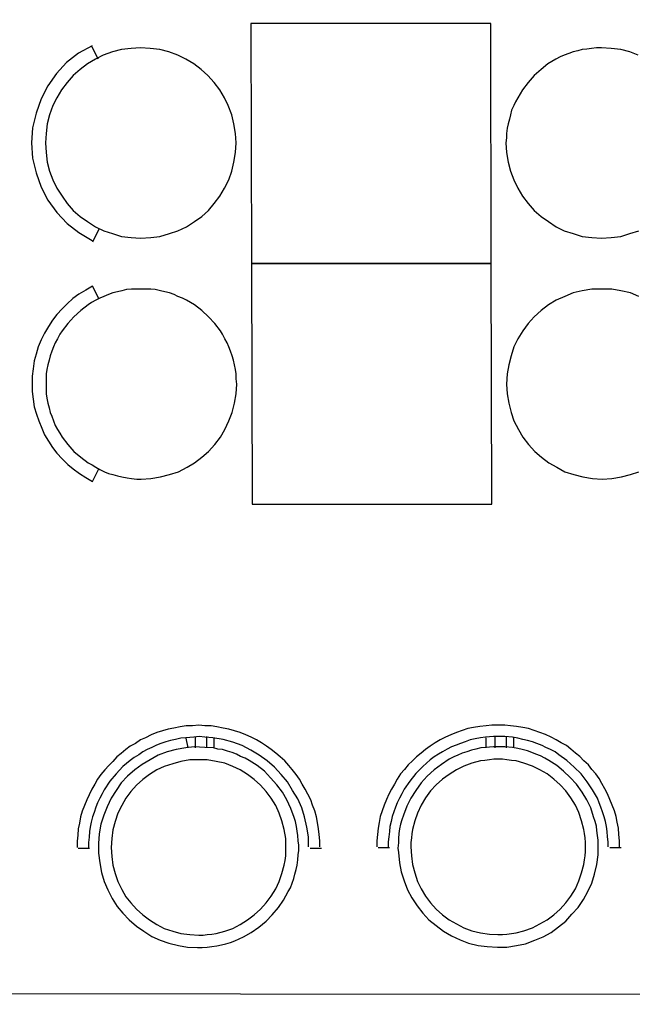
# Model space of a CAD drawing. Header units: millimetres. Extents: x 13115352 to 26511604, y 2875787 to 5794155.
# Tile 104 of 115: x 13260369 to 13261924, y 2887725 to 2890222. Entities that reach past the tile are written whole.
import ezdxf

# ---------------------------------------------------------------- set-up
doc = ezdxf.new("R2010")
doc.units = ezdxf.units.MM
doc.layers.add('A Counter', color=7, linetype='Continuous', lineweight=25)
doc.layers.add('CT-WALL HATCH', color=250, linetype='Continuous')

msp = doc.modelspace()

# ---------------------------------------------------------------- hatches: boundary and pattern name
at = {"layer": 'CT-WALL HATCH'}
h = msp.add_hatch(dxfattribs=at)
h.set_pattern_fill('ANSI31', color=0, scale=50)
h.set_pattern_definition([(45, (-64356.44, 0), (-112.2532015, 112.2532015), [])])
h.paths.add_polyline_path([(13255253.8, 2881295.1, 0.006604), (13255222.3, 2881294.7), (13255222.3, 2880157.1), (13255253.8, 2880157.1)])
h.paths.add_polyline_path([(13257676.3, 2881297.6, 0.006603), (13257644.7, 2881298), (13257644.7, 2880160), (13257676.3, 2880160)])
h.paths.add_polyline_path([(13254613.3, 2895259.6), (13254997, 2895259.6), (13254997, 2895432.6), (13254613.3, 2895432.6)], flags=9)
h.paths.add_polyline_path([(13255577.7, 2897126.7), (13255876.1, 2897126.7), (13255876.1, 2897298.9), (13255577.7, 2897298.9)], flags=9)
h.paths.add_polyline_path([(13255088.7, 2895190.2), (13255387.2, 2895190.2), (13255387.2, 2895362.4), (13255088.7, 2895362.4)], flags=9)
h.paths.add_polyline_path([(13256189, 2895240.9), (13256368.7, 2895240.9), (13256368.7, 2895411.5), (13256189, 2895411.5)], flags=9)
h.paths.add_polyline_path([(13256077.9, 2895581.4), (13256712, 2895581.4), (13256712, 2895907.4), (13256077.9, 2895907.4)], flags=9)
h.paths.add_polyline_path([(13256631.7, 2895160.5), (13257176, 2895160.5), (13257176, 2895564.1), (13256631.7, 2895564.1)], flags=9)
h.paths.add_polyline_path([(13255569.4, 2895240), (13255749, 2895240), (13255749, 2895410.6), (13255569.4, 2895410.6)], flags=9)
h.paths.add_polyline_path([(13265998.5, 2891210.9), (13266591.6, 2891210.9), (13266591.6, 2891541.4), (13265998.5, 2891541.4)], flags=9)
h.paths.add_polyline_path([(13262488.9, 2896869.7), (13262913.4, 2896869.8), (13262913.5, 2896569.5), (13262488.9, 2896569.4)], flags=9)
h.paths.add_polyline_path([(13254613.3, 2896377.2), (13254997, 2896377.2), (13254997, 2896550.1), (13254613.3, 2896550.1)], flags=9)
h.paths.add_polyline_path([(13274583.1, 2894878.2), (13275501.8, 2894878.2), (13275501.8, 2895211.9), (13274583.1, 2895211.9)], flags=9)
h.paths.add_polyline_path([(13255093.9, 2896197.4), (13255428.4, 2896197.4), (13255428.4, 2896481.7), (13255093.9, 2896481.7)], flags=9)
h.paths.add_polyline_path([(13257121.5, 2895833.2), (13257820, 2895833.2), (13257820, 2896083.4), (13257121.5, 2896083.4)], flags=9)
h.paths.add_polyline_path([(13256284.8, 2896047.4), (13257232.3, 2896047.4), (13257232.3, 2896411.3), (13256284.8, 2896411.3)], flags=9)
h.paths.add_polyline_path([(13254807.1, 2897027.2), (13255190.8, 2897027.2), (13255190.8, 2897200.1), (13254807.1, 2897200.1)], flags=9)
h.paths.add_polyline_path([(13256182, 2896646.4), (13256776.5, 2896646.4), (13256776.5, 2896758.3), (13256182, 2896758.3)], flags=9)
h.paths.add_polyline_path([(13256858.8, 2896721.8), (13257320, 2896721.8), (13257320, 2896912.9), (13256858.8, 2896912.9)], flags=9)
h.paths.add_polyline_path([(13257897.4, 2896557.1), (13258678.6, 2896557.1), (13258678.6, 2896729.1), (13257897.4, 2896729.1)], flags=9)
h.paths.add_polyline_path([(13257870.2, 2896868.6), (13258146.1, 2896868.6), (13258146.1, 2896964.2), (13257870.2, 2896964.2)], flags=9)
h.paths.add_polyline_path([(13258284.5, 2896868.6), (13258560.5, 2896868.6), (13258560.5, 2896964.2), (13258284.5, 2896964.2)], flags=9)
h.paths.add_polyline_path([(13257170.8, 2896895), (13257915.7, 2896895), (13257915.7, 2897222.1), (13257170.8, 2897222.1)], flags=9)
h.paths.add_polyline_path([(13257289.2, 2895186.4), (13257885, 2895186.4), (13257885, 2895513.6), (13257289.2, 2895513.6)], flags=9)
h.paths.add_polyline_path([(13258190.6, 2895215), (13258471.7, 2895215), (13258471.7, 2895387.9), (13258190.6, 2895387.9)], flags=9)
h.paths.add_polyline_path([(13269203.1, 2893366.2), (13269896.9, 2893366.2), (13269896.9, 2893900.9), (13269203.1, 2893900.9)], flags=9)
h.paths.add_polyline_path([(13270346.1, 2893366.2), (13271039.9, 2893366.2), (13271039.9, 2893900.9), (13270346.1, 2893900.9)], flags=9)
h.paths.add_polyline_path([(13266292.9, 2896397.6), (13266829.7, 2896397.6), (13266829.7, 2896647.9), (13266292.9, 2896647.9)], flags=9)
h.paths.add_polyline_path([(13265606, 2896735.8), (13266020.7, 2896735.8), (13266020.7, 2896965.1), (13265606, 2896965.1)], flags=9)
h.paths.add_polyline_path([(13266787.6, 2895949.3), (13267642, 2895949.3), (13267642, 2896283), (13266787.6, 2896283)], flags=9)
h.paths.add_polyline_path([(13267670.7, 2896473), (13268206, 2896473), (13268206, 2896703.5), (13267670.7, 2896703.5)], flags=9)
h.paths.add_polyline_path([(13267386.1, 2896766.2), (13267723, 2896766.2), (13267723, 2896994.7), (13267386.1, 2896994.7)], flags=9)
h.paths.add_polyline_path([(13267004, 2896627.6), (13267377.8, 2896627.6), (13267377.8, 2896858.1), (13267004, 2896858.1)], flags=9)
h.paths.add_polyline_path([(13265895.5, 2895963.8), (13266730.2, 2895963.8), (13266730.2, 2896354.3), (13265895.5, 2896354.3)], flags=9)
h.paths.add_polyline_path([(13260528.9, 2896871.5), (13260953.4, 2896871.5), (13260953.5, 2896571.2), (13260528.9, 2896571.1)], flags=9)
h.paths.add_polyline_path([(13261018.9, 2896870.9), (13261443.4, 2896871), (13261443.5, 2896570.6), (13261018.9, 2896570.6)], flags=9)
h.paths.add_polyline_path([(13261508.9, 2896870.9), (13261933.4, 2896871), (13261933.5, 2896570.6), (13261508.9, 2896570.6)], flags=9)
h.paths.add_polyline_path([(13261998.9, 2896870.3), (13262423.4, 2896870.4), (13262423.5, 2896570.1), (13261998.9, 2896570)], flags=9)
h.paths.add_polyline_path([(13262108.6, 2896092.8), (13263104.4, 2896092.8), (13263104.4, 2896323.3), (13262108.6, 2896323.3)], flags=9)
h.paths.add_polyline_path([(13261189.6, 2895968.2), (13261815.7, 2895968.2), (13261815.7, 2896358.7), (13261189.6, 2896358.7)], flags=9)
h.paths.add_polyline_path([(13263921.3, 2895968.2), (13264270.1, 2895968.2), (13264270.1, 2896358.7), (13263921.3, 2896358.7)], flags=9)
h.paths.add_polyline_path([(13263793.6, 2896870.9), (13264218.2, 2896871), (13264218.2, 2896570.6), (13263793.7, 2896570.6)], flags=9)
h.paths.add_polyline_path([(13264283.6, 2896870.3), (13264708.2, 2896870.4), (13264708.2, 2896570.1), (13264283.7, 2896570)], flags=9)
h.paths.add_polyline_path([(13263183.8, 2896683.6), (13263680.9, 2896683.6), (13263680.9, 2897014.1), (13263183.8, 2897014.1)], flags=9)
h.paths.add_polyline_path([(13260024.2, 2896356.8), (13260625, 2896356.8), (13260625, 2896587.3), (13260024.2, 2896587.3)], flags=9)
h.paths.add_polyline_path([(13273237.9, 2896471.6), (13273532.1, 2896471.6), (13273532.1, 2896747.9), (13273237.9, 2896747.9)], flags=9)
h.paths.add_polyline_path([(13275738.8, 2893507.8), (13275943.9, 2893507.8), (13275943.9, 2893699.9), (13275738.8, 2893699.9)], flags=9)
h.paths.add_polyline_path([(13273817.7, 2896212.8), (13274112.5, 2896212.8), (13274112.5, 2896490.8), (13273817.7, 2896490.8)], flags=9)
h.paths.add_polyline_path([(13273237.9, 2895544.6), (13273532.1, 2895544.6), (13273532.1, 2895820.9), (13273237.9, 2895820.9)], flags=9)
h.paths.add_polyline_path([(13275185.3, 2893404.3), (13275390.4, 2893404.3), (13275390.4, 2893596.4), (13275185.3, 2893596.4)], flags=9)
h.paths.add_polyline_path([(13273817.7, 2896937.8), (13274112.5, 2896937.8), (13274112.5, 2897215.8), (13273817.7, 2897215.8)], flags=9)
h.paths.add_polyline_path([(13275523.3, 2894397.9), (13275882.5, 2894397.9), (13275882.5, 2894729.2), (13275523.3, 2894729.2)], flags=9)
h.paths.add_polyline_path([(13275672.1, 2896108.3), (13276121.6, 2896108.3), (13276121.6, 2896385), (13275672.1, 2896385)], flags=9)
h.paths.add_polyline_path([(13271692.2, 2893440), (13271968.8, 2893440), (13271968.8, 2893716), (13271692.2, 2893716)], flags=9)
h.paths.add_polyline_path([(13273767.6, 2893360.9), (13274476.7, 2893360.9), (13274476.7, 2893553), (13273767.6, 2893553)], flags=9)
h.paths.add_polyline_path([(13273179.8, 2893325), (13273672.4, 2893325), (13273672.4, 2893687.9), (13273179.8, 2893687.9)], flags=9)
h.paths.add_polyline_path([(13272245.8, 2893727.4), (13273032.7, 2893727.4), (13273032.7, 2893919.5), (13272245.8, 2893919.5)], flags=9)
h.paths.add_polyline_path([(13271645.6, 2893913.4), (13272031.3, 2893913.4), (13272031.3, 2894247), (13271645.6, 2894247)], flags=9)
h.paths.add_polyline_path([(13273714.7, 2895464.6), (13274314.6, 2895464.6), (13274314.6, 2895897.2), (13273714.7, 2895897.2)], flags=9)
h.paths.add_polyline_path([(13275568, 2895534.1), (13276183.1, 2895534.1), (13276183.1, 2895812.1), (13275568, 2895812.1)], flags=9)
h.paths.add_polyline_path([(13275676.5, 2896633.4), (13276032.2, 2896633.4), (13276032.2, 2896825.5), (13275676.5, 2896825.5)], flags=9)
h.paths.add_polyline_path([(13275657.5, 2897048.3), (13276013.1, 2897048.3), (13276013.1, 2897240.4), (13275657.5, 2897240.4)], flags=9)
h.paths.add_polyline_path([(13261965.4, 2897935.8), (13264664.7, 2897935.8), (13264664.7, 2898911.2), (13261965.4, 2898911.2)], flags=9)
h.paths.add_polyline_path([(13264904.8, 2891679.6), (13265559.2, 2891679.6), (13265559.2, 2892060.4), (13264904.8, 2892060.4)], flags=9)
h.paths.add_polyline_path([(13267917.9, 2897652.9), (13268685.2, 2897652.9), (13268685.2, 2897831.9), (13267917.9, 2897831.9)], flags=9)
h.paths.add_polyline_path([(13268266.5, 2893635.1), (13268851.1, 2893635.1), (13268851.1, 2893968.7), (13268266.5, 2893968.7)], flags=9)
h.paths.add_polyline_path([(13267678.6, 2893349.1), (13268128, 2893349.1), (13268128, 2893579.7), (13267678.6, 2893579.7)], flags=9)
h.paths.add_polyline_path([(13263906.3, 2891268), (13264702.3, 2891268), (13264702.3, 2891498), (13263906.3, 2891498)], flags=9)
h.paths.add_polyline_path([(13255760.1, 2881939.3), (13256953.7, 2881939.3), (13256953.7, 2882155.6), (13255760.1, 2882155.6)], flags=9)

# ---------------------------------------------------------------- linework, layer by layer
at = {"layer": 'A Counter', "linetype": 'Continuous', "lineweight": 25}
for p, q in [((13260568.6, 2890121.7), (13260552.8, 2890153.2)), ((13260570, 2889691.1), (13260554.2, 2889658.1)), ((13260810.8, 2888402.4), (13260790.7, 2888401)), ((13260796.4, 2888375.2), (13260792.1, 2888399.6)), ((13260815.1, 2888375.2), (13260815.1, 2888403.9)), ((13260859.6, 2888401), (13260839.5, 2888402.4)), ((13260843.8, 2888375.2), (13260843.8, 2888403.9)), ((13260862.4, 2888375.2), (13260862.4, 2888399.6)), ((13261571.4, 2888403.9), (13261551.3, 2888402.4)), ((13261552.7, 2888375.2), (13261552.7, 2888401)), ((13261575.7, 2888375.2), (13261575.7, 2888403.9)), ((13261620.2, 2888402.4), (13261600.1, 2888403.9)), ((13261604.4, 2888375.2), (13261604.4, 2888403.9)), ((13261623, 2888375.2), (13261623, 2888401)), ((13260812.2, 2888378), (13260790.7, 2888375.2)), ((13260839.5, 2888376.6), (13260812.2, 2888378)), ((13260861, 2888375.2), (13260839.5, 2888376.6)), ((13261571.4, 2888378), (13261551.3, 2888376.6)), ((13261620.2, 2888376.6), (13261600.1, 2888378)), ((13260518, 2888121.1), (13260546.7, 2888121.1)), ((13261106.4, 2888121.1), (13261135.1, 2888121.1)), ((13261278.6, 2888122.6), (13261307.3, 2888122.6)), ((13261867, 2888122.6), (13261895.7, 2888122.6))]:
    msp.add_line(p, q, dxfattribs=at)
for points in [[(13259748, 2887294.3), (13259748, 2887752.1), (13263290.2, 2887750), (13263290.2, 2891001.8), (13263748, 2891003.3)], [(13260552.8, 2890156.1), (13260518.4, 2890137.5), (13260488.2, 2890113.1), (13260462.4, 2890085.8), (13260440.9, 2890054.2), (13260423.6, 2890021.2), (13260410.7, 2889985.3), (13260402.1, 2889948), (13260399.3, 2889909.3), (13260402.1, 2889870.5), (13260410.7, 2889833.2), (13260423.6, 2889797.3), (13260440.9, 2889764.3), (13260463.8, 2889732.8), (13260489.7, 2889705.5), (13260519.8, 2889682.5), (13260552.8, 2889662.4)], [(13261939.1, 2890131.7), (13261917.6, 2890140.3), (13261894.6, 2890146.1), (13261870.2, 2890148.9), (13261845.8, 2890150.4), (13261832.9, 2890150.4), (13261820, 2890148.9), (13261808.5, 2890147.5), (13261797, 2890146.1), (13261785.6, 2890143.2), (13261774.1, 2890140.3), (13261762.6, 2890136), (13261751.1, 2890131.7), (13261741.1, 2890127.4), (13261729.6, 2890121.7), (13261719.5, 2890115.9), (13261709.5, 2890110.2), (13261692.3, 2890095.8), (13261675.1, 2890080.1), (13261659.3, 2890062.8), (13261644.9, 2890044.2), (13261639.2, 2890034.1), (13261633.4, 2890024.1), (13261627.7, 2890014), (13261623.4, 2890004), (13261617.7, 2889992.5), (13261614.8, 2889981), (13261611.9, 2889969.5), (13261609, 2889958.1), (13261606.2, 2889946.6), (13261604.7, 2889933.7), (13261604.7, 2889922.2), (13261603.3, 2889909.3), (13261604.7, 2889884.9), (13261609, 2889860.5), (13261614.8, 2889837.5), (13261623.4, 2889816), (13261633.4, 2889794.5), (13261644.9, 2889774.4), (13261659.3, 2889755.7), (13261675.1, 2889738.5), (13261692.3, 2889722.7), (13261710.9, 2889709.8), (13261731, 2889696.9), (13261751.1, 2889686.8), (13261774.1, 2889679.7), (13261797, 2889672.5), (13261821.4, 2889669.6), (13261845.8, 2889668.2), (13261870.2, 2889669.6), (13261894.6, 2889672.5), (13261917.6, 2889679.7), (13261940.5, 2889686.8)], [(13260570, 2889514.6), (13260554.2, 2889546.2), (13260537, 2889536.1), (13260519.8, 2889526.1), (13260504, 2889514.6), (13260489.7, 2889501.7), (13260476.7, 2889488.8), (13260463.8, 2889474.4), (13260452.3, 2889460.1), (13260442.3, 2889444.3), (13260432.3, 2889427.1), (13260423.6, 2889409.9), (13260416.5, 2889392.6), (13260410.7, 2889374), (13260406.4, 2889356.8), (13260403.6, 2889336.7), (13260400.7, 2889318), (13260400.7, 2889297.9), (13260400.7, 2889279.3), (13260403.6, 2889259.2), (13260406.4, 2889240.5), (13260412.2, 2889221.9), (13260417.9, 2889204.6), (13260425.1, 2889186), (13260432.3, 2889168.8), (13260442.3, 2889153), (13260452.3, 2889137.2), (13260463.8, 2889122.8), (13260476.7, 2889108.5), (13260491.1, 2889094.1), (13260505.4, 2889082.7), (13260521.2, 2889071.2), (13260537, 2889061.1), (13260554.2, 2889051.1), (13260570, 2889082.7)], [(13261940.5, 2889520.4), (13261919, 2889529), (13261894.6, 2889534.7), (13261871.7, 2889539), (13261845.8, 2889539), (13261821.4, 2889539), (13261797, 2889534.7), (13261774.1, 2889529), (13261752.5, 2889520.4), (13261731, 2889510.3), (13261710.9, 2889498.8), (13261692.3, 2889484.5), (13261675.1, 2889468.7), (13261659.3, 2889451.5), (13261646.4, 2889432.8), (13261633.4, 2889412.7), (13261623.4, 2889392.6), (13261616.2, 2889369.7), (13261610.5, 2889346.7), (13261606.2, 2889323.8), (13261604.7, 2889297.9), (13261606.2, 2889273.5), (13261610.5, 2889249.1), (13261616.2, 2889226.2), (13261623.4, 2889204.6), (13261634.9, 2889183.1), (13261646.4, 2889163), (13261660.7, 2889144.4), (13261676.5, 2889127.1), (13261693.7, 2889112.8), (13261712.4, 2889098.4), (13261732.5, 2889087), (13261752.5, 2889075.5), (13261775.5, 2889068.3), (13261798.5, 2889062.6), (13261822.9, 2889058.3), (13261847.3, 2889056.8), (13261871.7, 2889058.3), (13261896.1, 2889062.6), (13261919, 2889068.3), (13261940.5, 2889075.5)], [(13261130.8, 2888124), (13261130.8, 2888139.8), (13261129.4, 2888155.6), (13261127.9, 2888169.9), (13261125.1, 2888185.7), (13261122.2, 2888200.1), (13261117.9, 2888215.9), (13261112.1, 2888230.2), (13261107.8, 2888243.1), (13261100.7, 2888257.5), (13261093.5, 2888270.4), (13261086.3, 2888283.3), (13261079.1, 2888296.2), (13261070.5, 2888307.7), (13261060.5, 2888320.6), (13261051.9, 2888330.7), (13261041.8, 2888342.2), (13261030.3, 2888352.2), (13261018.9, 2888362.2), (13261007.4, 2888370.9), (13260995.9, 2888379.5), (13260983, 2888388.1), (13260970.1, 2888395.3), (13260957.1, 2888402.4), (13260942.8, 2888408.2), (13260928.4, 2888413.9), (13260914.1, 2888418.2), (13260899.7, 2888422.5), (13260885.4, 2888425.4), (13260869.6, 2888428.3), (13260855.3, 2888431.1), (13260839.5, 2888431.1), (13260823.7, 2888432.6), (13260807.9, 2888431.1), (13260792.1, 2888431.1), (13260776.3, 2888428.3), (13260760.5, 2888425.4), (13260746.2, 2888422.5), (13260731.8, 2888418.2), (13260717.5, 2888413.9), (13260703.1, 2888408.2), (13260688.8, 2888401), (13260675.9, 2888395.3), (13260663, 2888386.6), (13260650, 2888379.5), (13260638.6, 2888370.9), (13260627.1, 2888360.8), (13260615.6, 2888352.2), (13260605.5, 2888340.7), (13260595.5, 2888330.7), (13260585.5, 2888319.2), (13260575.4, 2888307.7), (13260566.8, 2888296.2), (13260559.6, 2888283.3), (13260552.4, 2888270.4), (13260545.3, 2888256), (13260539.5, 2888243.1), (13260533.8, 2888228.8), (13260528.1, 2888214.4), (13260523.7, 2888200.1), (13260520.9, 2888184.3), (13260518, 2888169.9), (13260516.6, 2888154.2), (13260515.1, 2888138.4), (13260515.1, 2888122.6)], [(13261891.4, 2888124), (13261891.4, 2888139.8), (13261890, 2888155.6), (13261888.5, 2888171.4), (13261885.7, 2888187.2), (13261882.8, 2888201.5), (13261878.5, 2888215.9), (13261872.7, 2888230.2), (13261867, 2888244.6), (13261861.3, 2888258.9), (13261854.1, 2888271.8), (13261846.9, 2888284.7), (13261839.7, 2888297.7), (13261831.1, 2888309.1), (13261821.1, 2888320.6), (13261812.5, 2888332.1), (13261801, 2888342.2), (13261790.9, 2888353.6), (13261779.5, 2888362.2), (13261768, 2888372.3), (13261756.5, 2888380.9), (13261743.6, 2888388.1), (13261730.7, 2888395.3), (13261717.8, 2888402.4), (13261703.4, 2888409.6), (13261689, 2888413.9), (13261674.7, 2888419.6), (13261660.3, 2888424), (13261646, 2888426.8), (13261630.2, 2888429.7), (13261614.4, 2888431.1), (13261600.1, 2888432.6), (13261582.9, 2888432.6), (13261567.1, 2888432.6), (13261552.7, 2888431.1), (13261536.9, 2888429.7), (13261521.1, 2888426.8), (13261506.8, 2888424), (13261492.4, 2888419.6), (13261478.1, 2888413.9), (13261463.7, 2888408.2), (13261449.4, 2888402.4), (13261436.5, 2888395.3), (13261423.6, 2888388.1), (13261410.6, 2888379.5), (13261399.2, 2888370.9), (13261387.7, 2888362.2), (13261376.2, 2888352.2), (13261366.2, 2888342.2), (13261354.7, 2888332.1), (13261346.1, 2888320.6), (13261336, 2888309.1), (13261327.4, 2888296.2), (13261320.2, 2888283.3), (13261313.1, 2888270.4), (13261305.9, 2888257.5), (13261300.1, 2888244.6), (13261294.4, 2888230.2), (13261288.7, 2888215.9), (13261284.4, 2888201.5), (13261281.5, 2888185.7), (13261278.6, 2888171.4), (13261277.2, 2888155.6), (13261275.7, 2888139.8), (13261275.7, 2888124)], [(13260790.7, 2888401), (13260777.8, 2888399.6), (13260764.8, 2888396.7), (13260751.9, 2888393.8), (13260740.4, 2888390.9), (13260727.5, 2888386.6), (13260716.1, 2888382.3), (13260704.6, 2888376.6), (13260693.1, 2888370.9), (13260681.6, 2888365.1), (13260671.6, 2888357.9), (13260660.1, 2888350.8), (13260650, 2888343.6), (13260631.4, 2888327.8), (13260614.2, 2888309.1), (13260598.4, 2888290.5), (13260584, 2888269), (13260578.3, 2888258.9), (13260572.5, 2888247.4), (13260566.8, 2888236), (13260562.5, 2888224.5), (13260558.2, 2888211.6), (13260553.9, 2888200.1), (13260551, 2888187.2), (13260548.1, 2888174.2), (13260546.7, 2888162.8), (13260545.3, 2888148.4), (13260543.8, 2888135.5), (13260543.8, 2888122.6)], [(13260839.5, 2888402.4), (13260825.1, 2888403.9), (13260810.8, 2888402.4)], [(13261102.1, 2888124), (13261102.1, 2888149.8), (13261097.8, 2888174.2), (13261092, 2888200.1), (13261084.9, 2888223), (13261074.8, 2888246), (13261061.9, 2888267.5), (13261049, 2888289.1), (13261033.2, 2888307.7), (13261016, 2888326.4), (13260997.3, 2888342.2), (13260977.2, 2888356.5), (13260955.7, 2888369.4), (13260934.2, 2888380.9), (13260909.8, 2888389.5), (13260885.4, 2888396.7), (13260859.6, 2888401)], [(13261551.3, 2888402.4), (13261538.4, 2888401), (13261525.4, 2888398.1), (13261512.5, 2888395.3), (13261499.6, 2888390.9), (13261488.1, 2888386.6), (13261476.7, 2888382.3), (13261465.2, 2888378), (13261453.7, 2888372.3), (13261442.2, 2888365.1), (13261432.2, 2888359.4), (13261420.7, 2888352.2), (13261410.6, 2888345), (13261392, 2888327.8), (13261374.8, 2888310.6), (13261359, 2888290.5), (13261344.6, 2888270.4), (13261338.9, 2888258.9), (13261333.1, 2888247.4), (13261327.4, 2888236), (13261323.1, 2888224.5), (13261318.8, 2888213), (13261314.5, 2888201.5), (13261311.6, 2888188.6), (13261308.7, 2888175.7), (13261307.3, 2888162.8), (13261305.9, 2888149.8), (13261304.4, 2888136.9), (13261304.4, 2888124)], [(13261600.1, 2888403.9), (13261585.7, 2888403.9), (13261571.4, 2888403.9)], [(13261862.7, 2888124), (13261862.7, 2888136.9), (13261861.3, 2888149.8), (13261859.8, 2888162.8), (13261858.4, 2888175.7), (13261855.5, 2888188.6), (13261852.7, 2888200.1), (13261848.3, 2888213), (13261844, 2888224.5), (13261839.7, 2888236), (13261835.4, 2888247.4), (13261822.5, 2888269), (13261809.6, 2888289.1), (13261793.8, 2888309.1), (13261776.6, 2888326.4), (13261757.9, 2888343.6), (13261737.8, 2888357.9), (13261727.8, 2888365.1), (13261716.3, 2888370.9), (13261704.8, 2888376.6), (13261694.8, 2888380.9), (13261681.9, 2888386.6), (13261670.4, 2888390.9), (13261657.5, 2888393.8), (13261646, 2888396.7), (13261633.1, 2888399.6), (13261620.2, 2888402.4)], [(13260790.7, 2888375.2), (13260766.3, 2888370.9), (13260743.3, 2888365.1), (13260720.4, 2888356.5), (13260700.3, 2888345), (13260680.2, 2888333.5), (13260661.5, 2888319.2), (13260642.9, 2888303.4), (13260627.1, 2888286.2), (13260614.2, 2888267.5), (13260601.2, 2888247.4), (13260591.2, 2888225.9), (13260582.6, 2888204.4), (13260575.4, 2888181.4), (13260571.1, 2888157), (13260569.7, 2888132.6), (13260569.7, 2888108.2), (13260572.5, 2888083.8), (13260576.8, 2888059.4), (13260584, 2888036.5), (13260592.6, 2888014.9), (13260604.1, 2887993.4), (13260617, 2887973.3), (13260631.4, 2887956.1), (13260647.2, 2887938.9), (13260665.8, 2887923.1), (13260684.5, 2887910.2), (13260704.6, 2887897.3), (13260726.1, 2887887.2), (13260747.6, 2887880), (13260772, 2887874.3), (13260795, 2887870), (13260820.8, 2887868.6), (13260832.3, 2887868.6), (13260845.2, 2887870), (13260856.7, 2887871.4), (13260869.6, 2887872.9), (13260881.1, 2887875.7), (13260892.6, 2887878.6), (13260904, 2887881.5), (13260915.5, 2887885.8), (13260937.1, 2887895.8), (13260957.1, 2887907.3), (13260975.8, 2887920.2), (13260994.5, 2887936), (13261010.2, 2887951.8), (13261026, 2887970.5), (13261038.9, 2887989.1), (13261050.4, 2888010.6), (13261056.2, 2888020.7), (13261060.5, 2888032.2), (13261064.8, 2888043.7), (13261067.7, 2888055.1), (13261070.5, 2888066.6), (13261073.4, 2888078.1), (13261074.8, 2888091), (13261076.3, 2888103.9), (13261077.7, 2888115.4), (13261077.7, 2888128.3), (13261076.3, 2888139.8), (13261074.8, 2888152.7), (13261073.4, 2888164.2), (13261072, 2888175.7), (13261069.1, 2888188.6), (13261066.2, 2888198.6), (13261057.6, 2888221.6), (13261047.6, 2888243.1), (13261036.1, 2888263.2), (13261021.7, 2888281.9), (13261005.9, 2888299.1), (13260990.2, 2888316.3), (13260971.5, 2888330.7), (13260951.4, 2888343.6), (13260941.4, 2888349.3), (13260929.9, 2888353.6), (13260919.8, 2888359.4), (13260908.4, 2888363.7), (13260896.9, 2888366.5), (13260884, 2888370.9), (13260872.5, 2888372.3), (13260861, 2888375.2)], [(13261551.3, 2888376.6), (13261539.8, 2888375.2), (13261526.9, 2888372.3), (13261515.4, 2888369.4), (13261503.9, 2888365.1), (13261492.4, 2888362.2), (13261481, 2888356.5), (13261470.9, 2888352.2), (13261459.4, 2888346.5), (13261439.3, 2888333.5), (13261420.7, 2888319.2), (13261403.5, 2888303.4), (13261387.7, 2888286.2), (13261374.8, 2888267.5), (13261361.8, 2888247.4), (13261351.8, 2888227.3), (13261343.2, 2888204.4), (13261338.9, 2888192.9), (13261336, 2888181.4), (13261333.1, 2888169.9), (13261331.7, 2888158.5), (13261330.3, 2888145.5), (13261330.3, 2888134.1), (13261328.8, 2888121.1), (13261330.3, 2888109.7), (13261333.1, 2888083.8), (13261337.4, 2888060.9), (13261344.6, 2888037.9), (13261353.2, 2888014.9), (13261364.7, 2887994.9), (13261377.6, 2887974.8), (13261392, 2887956.1), (13261407.8, 2887938.9), (13261426.4, 2887924.5), (13261445.1, 2887910.2), (13261465.2, 2887898.7), (13261486.7, 2887888.7), (13261508.2, 2887880), (13261532.6, 2887874.3), (13261555.6, 2887871.4), (13261581.4, 2887870), (13261605.8, 2887870), (13261630.2, 2887874.3), (13261653.2, 2887878.6), (13261676.1, 2887887.2), (13261697.7, 2887895.8), (13261717.8, 2887907.3), (13261736.4, 2887921.7), (13261755.1, 2887936), (13261770.8, 2887953.2), (13261786.6, 2887970.5), (13261799.6, 2887990.6), (13261811, 2888010.6), (13261821.1, 2888032.2), (13261828.3, 2888055.1), (13261834, 2888079.5), (13261836.9, 2888103.9), (13261836.9, 2888116.8), (13261836.9, 2888129.8), (13261836.9, 2888141.2), (13261835.4, 2888152.7), (13261834, 2888165.6), (13261832.6, 2888177.1), (13261829.7, 2888188.6), (13261825.4, 2888200.1), (13261818.2, 2888223), (13261808.2, 2888243.1), (13261796.7, 2888263.2), (13261782.3, 2888283.3), (13261766.5, 2888300.5), (13261749.3, 2888316.3), (13261732.1, 2888330.7), (13261712, 2888343.6), (13261702, 2888349.3), (13261690.5, 2888355.1), (13261679, 2888359.4), (13261669, 2888363.7), (13261657.5, 2888368), (13261644.6, 2888370.9), (13261633.1, 2888373.7), (13261620.2, 2888376.6)], [(13261600.1, 2888378), (13261585.7, 2888378), (13261571.4, 2888378)]]:
    msp.add_lwpolyline(points, dxfattribs=at)
for points in [[(13260956.1, 2890212.1), (13260957.5, 2889603.6), (13261566, 2889603.6), (13261564.6, 2890212.1)], [(13260918.8, 2889909.3), (13260917.3, 2889933.7), (13260913, 2889958.1), (13260907.3, 2889981), (13260898.7, 2890004), (13260888.6, 2890024.1), (13260877.1, 2890044.2), (13260862.8, 2890062.8), (13260847, 2890080.1), (13260829.8, 2890095.8), (13260811.1, 2890110.2), (13260791, 2890121.7), (13260770.9, 2890131.7), (13260748, 2890140.3), (13260725, 2890146.1), (13260700.6, 2890148.9), (13260676.2, 2890150.4), (13260651.8, 2890148.9), (13260627.4, 2890146.1), (13260604.5, 2890140.3), (13260581.5, 2890131.7), (13260561.4, 2890121.7), (13260541.3, 2890110.2), (13260522.7, 2890095.8), (13260505.4, 2890080.1), (13260489.7, 2890062.8), (13260475.3, 2890044.2), (13260463.8, 2890024.1), (13260453.8, 2890004), (13260445.2, 2889981), (13260439.4, 2889958.1), (13260436.6, 2889933.7), (13260435.1, 2889909.3), (13260436.6, 2889884.9), (13260439.4, 2889860.5), (13260445.2, 2889837.5), (13260453.8, 2889816), (13260463.8, 2889794.5), (13260476.7, 2889774.4), (13260489.7, 2889755.7), (13260505.4, 2889738.5), (13260522.7, 2889722.7), (13260541.3, 2889709.8), (13260561.4, 2889696.9), (13260582.9, 2889686.8), (13260604.5, 2889679.7), (13260627.4, 2889672.5), (13260651.8, 2889669.6), (13260676.2, 2889668.2), (13260702.1, 2889669.6), (13260725, 2889672.5), (13260749.4, 2889679.7), (13260770.9, 2889686.8), (13260792.5, 2889696.9), (13260812.6, 2889709.8), (13260831.2, 2889722.7), (13260848.4, 2889738.5), (13260862.8, 2889755.7), (13260877.1, 2889774.4), (13260888.6, 2889794.5), (13260900.1, 2889816), (13260907.3, 2889837.5), (13260913, 2889860.5), (13260917.3, 2889884.9)], [(13260957.5, 2889603.6), (13260958.9, 2888993.7), (13261567.4, 2888993.7), (13261566, 2889603.6)], [(13260920.2, 2889297.9), (13260918.8, 2889310.8), (13260918.8, 2889323.8), (13260917.3, 2889335.2), (13260914.5, 2889346.7), (13260911.6, 2889358.2), (13260908.7, 2889369.7), (13260904.4, 2889381.2), (13260900.1, 2889392.6), (13260895.8, 2889402.7), (13260890.1, 2889412.7), (13260884.3, 2889424.2), (13260878.6, 2889432.8), (13260864.2, 2889451.5), (13260848.4, 2889468.7), (13260831.2, 2889484.5), (13260812.6, 2889498.8), (13260802.5, 2889504.6), (13260792.5, 2889510.3), (13260782.4, 2889516.1), (13260770.9, 2889520.4), (13260760.9, 2889524.7), (13260749.4, 2889529), (13260737.9, 2889531.8), (13260726.5, 2889534.7), (13260713.5, 2889537.6), (13260702.1, 2889539), (13260689.1, 2889539), (13260677.7, 2889539), (13260664.7, 2889539), (13260653.3, 2889539), (13260640.3, 2889537.6), (13260628.9, 2889534.7), (13260617.4, 2889531.8), (13260605.9, 2889529), (13260594.4, 2889524.7), (13260582.9, 2889520.4), (13260572.9, 2889516.1), (13260562.9, 2889510.3), (13260551.4, 2889504.6), (13260542.8, 2889498.8), (13260524.1, 2889484.5), (13260506.9, 2889468.7), (13260491.1, 2889451.5), (13260476.7, 2889432.8), (13260471, 2889424.2), (13260465.3, 2889412.7), (13260459.5, 2889402.7), (13260455.2, 2889392.6), (13260450.9, 2889381.2), (13260446.6, 2889369.7), (13260443.7, 2889358.2), (13260440.9, 2889346.7), (13260438, 2889335.2), (13260436.6, 2889323.8), (13260436.6, 2889310.8), (13260436.6, 2889297.9), (13260436.6, 2889286.4), (13260436.6, 2889273.5), (13260438, 2889262), (13260440.9, 2889249.1), (13260443.7, 2889237.6), (13260446.6, 2889226.2), (13260450.9, 2889216.1), (13260455.2, 2889204.6), (13260459.5, 2889193.2), (13260465.3, 2889183.1), (13260471, 2889173.1), (13260476.7, 2889163), (13260491.1, 2889144.4), (13260506.9, 2889127.1), (13260524.1, 2889112.8), (13260542.8, 2889098.4), (13260552.8, 2889092.7), (13260562.9, 2889087), (13260572.9, 2889081.2), (13260584.4, 2889075.5), (13260594.4, 2889071.2), (13260605.9, 2889068.3), (13260617.4, 2889065.4), (13260628.9, 2889062.6), (13260641.8, 2889059.7), (13260653.3, 2889058.3), (13260666.2, 2889056.8), (13260677.7, 2889056.8), (13260702.1, 2889058.3), (13260726.5, 2889062.6), (13260749.4, 2889068.3), (13260772.4, 2889075.5), (13260793.9, 2889087), (13260812.6, 2889098.4), (13260831.2, 2889112.8), (13260848.4, 2889127.1), (13260864.2, 2889144.4), (13260878.6, 2889163), (13260890.1, 2889183.1), (13260900.1, 2889204.6), (13260908.7, 2889226.2), (13260914.5, 2889249.1), (13260918.8, 2889273.5)], [(13261044.7, 2888124), (13261044.7, 2888145.5), (13261040.4, 2888168.5), (13261034.6, 2888190), (13261027.5, 2888210.1), (13261018.9, 2888228.8), (13261007.4, 2888247.4), (13260994.5, 2888264.7), (13260980.1, 2888280.4), (13260964.3, 2888294.8), (13260947.1, 2888307.7), (13260928.4, 2888319.2), (13260909.8, 2888327.8), (13260889.7, 2888336.4), (13260868.2, 2888340.7), (13260845.2, 2888345), (13260823.7, 2888345), (13260800.7, 2888345), (13260777.8, 2888340.7), (13260757.7, 2888335), (13260736.1, 2888327.8), (13260717.5, 2888319.2), (13260698.8, 2888307.7), (13260681.6, 2888294.8), (13260665.8, 2888280.4), (13260651.5, 2888264.7), (13260638.6, 2888247.4), (13260628.5, 2888228.8), (13260618.5, 2888210.1), (13260611.3, 2888188.6), (13260605.5, 2888167.1), (13260602.7, 2888145.5), (13260601.2, 2888122.6), (13260602.7, 2888099.6), (13260605.5, 2888078.1), (13260611.3, 2888056.6), (13260618.5, 2888036.5), (13260628.5, 2888016.4), (13260638.6, 2887997.7), (13260651.5, 2887981.9), (13260665.8, 2887966.2), (13260681.6, 2887951.8), (13260698.8, 2887938.9), (13260717.5, 2887927.4), (13260736.1, 2887917.4), (13260757.7, 2887910.2), (13260777.8, 2887904.4), (13260800.7, 2887901.6), (13260823.7, 2887900.1), (13260835.2, 2887900.1), (13260845.2, 2887901.6), (13260856.7, 2887903), (13260868.2, 2887904.4), (13260889.7, 2887910.2), (13260909.8, 2887917.4), (13260928.4, 2887927.4), (13260947.1, 2887938.9), (13260964.3, 2887951.8), (13260980.1, 2887966.2), (13260994.5, 2887981.9), (13261007.4, 2887999.2), (13261018.9, 2888017.8), (13261027.5, 2888036.5), (13261034.6, 2888056.6), (13261040.4, 2888078.1), (13261043.3, 2888089.6), (13261044.7, 2888101.1), (13261044.7, 2888112.5)], [(13261805.3, 2888124), (13261805.3, 2888135.5), (13261803.9, 2888147), (13261802.4, 2888158.5), (13261801, 2888168.5), (13261795.2, 2888190), (13261788.1, 2888211.6), (13261779.5, 2888230.2), (13261768, 2888248.9), (13261755.1, 2888266.1), (13261740.7, 2888281.9), (13261724.9, 2888296.2), (13261707.7, 2888309.1), (13261689, 2888319.2), (13261670.4, 2888329.2), (13261648.9, 2888336.4), (13261628.8, 2888342.2), (13261617.3, 2888343.6), (13261605.8, 2888345), (13261594.3, 2888346.5), (13261582.9, 2888346.5), (13261572.8, 2888346.5), (13261561.3, 2888345), (13261549.8, 2888343.6), (13261538.4, 2888342.2), (13261516.8, 2888336.4), (13261496.7, 2888329.2), (13261478.1, 2888319.2), (13261459.4, 2888307.7), (13261442.2, 2888296.2), (13261426.4, 2888281.9), (13261412.1, 2888266.1), (13261399.2, 2888248.9), (13261387.7, 2888230.2), (13261379.1, 2888210.1), (13261371.9, 2888190), (13261366.2, 2888168.5), (13261364.7, 2888157), (13261363.3, 2888147), (13261361.8, 2888135.5), (13261361.8, 2888124), (13261363.3, 2888101.1), (13261366.2, 2888079.5), (13261371.9, 2888058), (13261379.1, 2888036.5), (13261387.7, 2888017.8), (13261399.2, 2887999.2), (13261412.1, 2887981.9), (13261426.4, 2887966.2), (13261442.2, 2887951.8), (13261459.4, 2887938.9), (13261478.1, 2887928.8), (13261496.7, 2887918.8), (13261516.8, 2887911.6), (13261538.4, 2887905.9), (13261561.3, 2887903), (13261582.9, 2887901.6), (13261594.3, 2887901.6), (13261605.8, 2887903), (13261617.3, 2887904.4), (13261628.8, 2887905.9), (13261648.9, 2887911.6), (13261670.4, 2887918.8), (13261689, 2887928.8), (13261707.7, 2887938.9), (13261724.9, 2887951.8), (13261740.7, 2887966.2), (13261755.1, 2887981.9), (13261768, 2887999.2), (13261779.5, 2888017.8), (13261788.1, 2888037.9), (13261795.2, 2888058), (13261801, 2888079.5), (13261802.4, 2888091), (13261803.9, 2888101.1), (13261805.3, 2888112.5)]]:
    msp.add_lwpolyline(points, close=True, dxfattribs=at)

doc.saveas('drawing.dxf')
